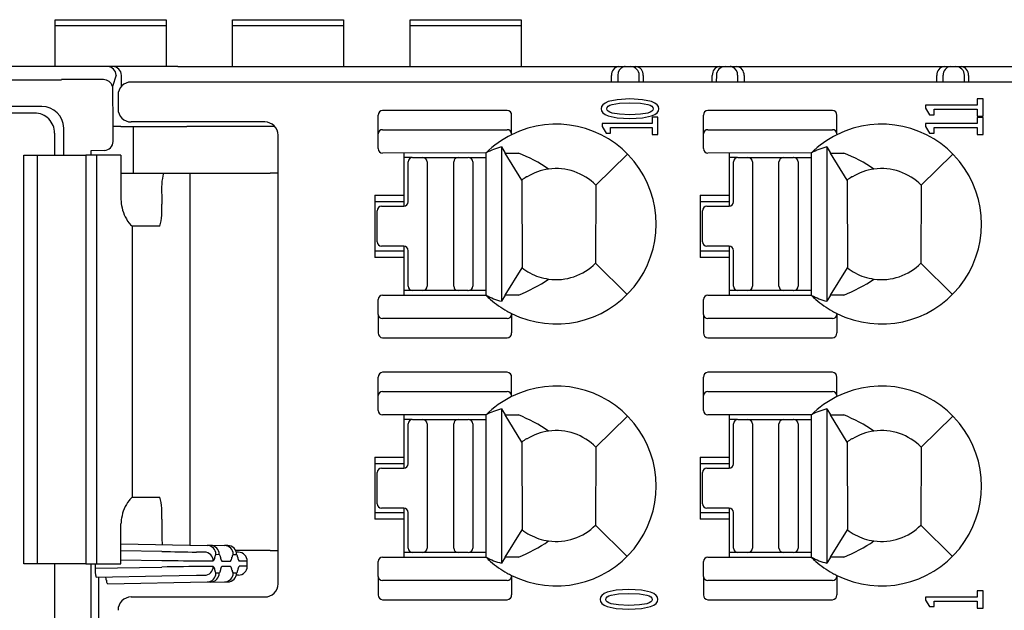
# Model space of a CAD drawing. Header units: millimetres. Extents: x 0 to 427, y 0 to 299.
# Tile 5 of 36: x 116 to 139, y 64 to 77. Entities that reach past the tile are written whole.
import ezdxf

# ---------------------------------------------------------------- set-up
doc = ezdxf.new("R2010")
doc.units = ezdxf.units.MM
doc.header["$LTSCALE"] = 23.1
doc.header["$MEASUREMENT"] = 0
doc.layers.add('Layer0000', color=7, linetype='Continuous', lineweight=25)
doc.layers.add('LAYER_1', color=7, linetype='Continuous')

msp = doc.modelspace()

# ---------------------------------------------------------------- linework, layer by layer
at = {"layer": 'Layer0000', "color": 7, "linetype": 'Continuous', "lineweight": 25}
for p, q in [((117.284, 77.346), (117.284, 77.482)), ((117.284, 77.482), (119.784, 77.482)), ((119.784, 77.482), (119.784, 77.346)), ((121.284, 77.346), (121.284, 77.482)), ((121.284, 77.482), (123.784, 77.482)), ((123.784, 77.482), (123.784, 77.346)), ((125.284, 77.346), (125.284, 77.482)), ((125.284, 77.482), (127.784, 77.482)), ((127.784, 77.482), (127.784, 77.346)), ((117.284, 76.428), (117.284, 77.346)), ((119.784, 77.346), (117.284, 77.346)), ((119.784, 77.346), (119.784, 76.428)), ((121.284, 76.428), (121.284, 77.346)), ((123.784, 77.346), (121.284, 77.346)), ((123.784, 77.346), (123.784, 76.428)), ((125.284, 76.428), (125.284, 77.346)), ((127.784, 77.346), (125.284, 77.346)), ((127.784, 77.346), (127.784, 76.428)), ((117.349, 76.428), (99.464, 76.428)), ((118.462, 76.428), (117.349, 76.428)), ((118.582, 76.428), (118.462, 76.428)), ((120.047, 76.428), (118.582, 76.428)), ((120.047, 76.428), (120.446, 76.428)), ((120.446, 76.428), (129.989, 76.428)), ((129.989, 76.428), (130.132, 76.428)), ((130.132, 76.428), (130.248, 76.428)), ((130.248, 76.428), (130.369, 76.428)), ((130.369, 76.428), (130.411, 76.428)), ((130.411, 76.428), (132.218, 76.428)), ((132.218, 76.428), (132.261, 76.428)), ((132.261, 76.428), (132.381, 76.428)), ((132.381, 76.428), (132.498, 76.428)), ((132.498, 76.428), (132.64, 76.428)), ((132.64, 76.428), (137.319, 76.428)), ((137.319, 76.428), (137.451, 76.428)), ((137.451, 76.428), (137.589, 76.428)), ((137.578, 76.428), (137.699, 76.428)), ((137.699, 76.428), (137.741, 76.428)), ((137.741, 76.428), (139.548, 76.428)), ((95.684, 76.127), (117.428, 76.127)), ((118.373, 76.132), (117.426, 76.132)), ((117.426, 76.132), (117.428, 76.127)), ((118.659, 76.231), (118.575, 75.979)), ((118.784, 75.984), (118.782, 76.228)), ((129.82, 76.078), (129.821, 76.228)), ((129.965, 76.23), (129.964, 76.078)), ((130.447, 76.078), (130.445, 76.23)), ((130.536, 76.228), (130.538, 76.078)), ((132.092, 76.078), (132.093, 76.228)), ((132.184, 76.23), (132.183, 76.078)), ((132.665, 76.078), (132.664, 76.23)), ((132.808, 76.228), (132.809, 76.078)), ((137.15, 76.078), (137.151, 76.228)), ((137.294, 76.078), (137.295, 76.23)), ((137.777, 76.078), (137.775, 76.23)), ((137.866, 76.228), (137.868, 76.078)), ((118.575, 75.979), (118.589, 75.078)), ((189.848, 76.078), (119.002, 76.078)), ((118.702, 75.778), (118.702, 75.478)), ((116.983, 75.529), (95.632, 75.529)), ((127.471, 75.44), (124.663, 75.44)), ((134.801, 75.44), (131.993, 75.44)), ((116.823, 75.378), (115.997, 75.378)), ((124.563, 74.914), (124.563, 75.33)), ((127.571, 74.914), (127.571, 75.33)), ((131.893, 74.914), (131.893, 75.33)), ((134.901, 74.914), (134.901, 75.33)), ((117.483, 75.03), (117.483, 75.042)), ((117.483, 74.428), (117.483, 75.03)), ((118.762, 75.078), (118.589, 75.078)), ((118.589, 75.078), (118.589, 74.738)), ((118.762, 75.078), (118.788, 75.078)), ((118.788, 75.078), (120.252, 75.078)), ((122.008, 75.178), (119.002, 75.178)), ((119.041, 75.078), (119.041, 74.028)), ((122.231, 75.078), (120.252, 75.078)), ((124.663, 75.005), (127.471, 75.005)), ((131.993, 75.005), (134.801, 75.005)), ((117.273, 74.928), (117.273, 74.428)), ((122.308, 64.778), (122.308, 74.878)), ((124.563, 74.578), (124.563, 74.914)), ((127.571, 74.914), (127.571, 74.892)), ((131.893, 74.578), (131.893, 74.914)), ((134.901, 74.914), (134.901, 74.892)), ((127.34, 74.616), (127.425, 74.478)), ((127.34, 74.616), (127.34, 71.14)), ((134.67, 74.616), (134.755, 74.478)), ((134.67, 74.616), (134.67, 71.14)), ((116.583, 74.428), (116.733, 74.428)), ((116.583, 65.228), (116.583, 74.428)), ((116.733, 74.428), (116.882, 74.428)), ((116.883, 74.428), (117.363, 74.428)), ((116.883, 74.428), (116.883, 73.928)), ((117.363, 74.428), (117.975, 74.428)), ((118.218, 74.428), (117.975, 74.428)), ((117.975, 74.428), (117.975, 73.928)), ((118.089, 74.528), (118.088, 74.529)), ((118.088, 74.529), (118.088, 74.428)), ((118.397, 74.539), (118.089, 74.528)), ((118.756, 74.428), (118.218, 74.428)), ((118.218, 74.428), (118.218, 65.228)), ((118.769, 74.428), (118.756, 74.428)), ((118.769, 74.428), (118.769, 73.428)), ((126.996, 74.48), (124.663, 74.478)), ((125.14, 74.478), (125.14, 73.528)), ((125.326, 74.378), (125.14, 74.378)), ((125.34, 74.379), (125.565, 74.379)), ((125.565, 74.379), (126.365, 74.379)), ((126.365, 74.379), (126.595, 74.379)), ((126.595, 74.379), (126.588, 74.379)), ((126.614, 74.379), (126.995, 74.379)), ((127.425, 74.478), (127.723, 74.479)), ((127.802, 73.869), (127.425, 74.478)), ((129.469, 73.752), (130.184, 74.452)), ((134.326, 74.48), (131.993, 74.478)), ((132.47, 74.478), (132.47, 73.528)), ((132.656, 74.378), (132.47, 74.378)), ((132.67, 74.379), (132.895, 74.379)), ((132.895, 74.379), (133.695, 74.379)), ((133.695, 74.379), (133.925, 74.379)), ((133.925, 74.379), (133.918, 74.379)), ((133.944, 74.379), (134.325, 74.379)), ((134.755, 74.478), (135.053, 74.479)), ((135.132, 73.869), (134.755, 74.478)), ((136.799, 73.752), (137.514, 74.452)), ((125.24, 73.379), (125.24, 74.279)), ((125.665, 74.279), (125.665, 71.479)), ((126.265, 71.479), (126.265, 74.279)), ((126.695, 74.279), (126.695, 71.479)), ((126.994, 71.319), (126.994, 74.278)), ((132.57, 73.379), (132.57, 74.279)), ((132.995, 74.279), (132.995, 71.479)), ((133.595, 71.479), (133.595, 74.279)), ((134.025, 74.279), (134.025, 71.479)), ((134.324, 71.319), (134.324, 74.278)), ((116.883, 73.928), (116.883, 65.728)), ((117.975, 73.928), (117.975, 65.728)), ((118.769, 74.028), (119.725, 74.028)), ((119.725, 74.028), (120.319, 74.028)), ((120.319, 74.028), (122.131, 74.028)), ((120.319, 74.028), (120.319, 65.651)), ((122.308, 74.028), (122.131, 74.028)), ((127.919, 73.941), (127.905, 73.941)), ((135.249, 73.941), (135.235, 73.941)), ((127.804, 73.865), (127.806, 71.893)), ((129.469, 73.752), (129.464, 71.998)), ((135.134, 73.865), (135.136, 71.893)), ((136.799, 73.752), (136.794, 71.998)), ((119.687, 73.528), (119.687, 73.328)), ((124.49, 73.528), (124.49, 72.128)), ((124.49, 73.528), (125.14, 73.528)), ((125.14, 73.528), (125.14, 73.378)), ((131.82, 73.528), (131.82, 72.128)), ((131.82, 73.528), (132.47, 73.528)), ((132.47, 73.528), (132.47, 73.378)), ((125.14, 73.378), (124.49, 73.378)), ((124.64, 73.279), (125.14, 73.279)), ((125.14, 73.378), (125.14, 73.279)), ((132.47, 73.378), (131.82, 73.378)), ((131.97, 73.279), (132.47, 73.279)), ((132.47, 73.378), (132.47, 73.279)), ((124.54, 72.479), (124.54, 73.179)), ((131.87, 72.479), (131.87, 73.179)), ((119.024, 72.828), (119.024, 66.728)), ((119.024, 72.828), (119.029, 72.828)), ((119.648, 72.828), (119.029, 72.828)), ((125.14, 72.379), (124.64, 72.379)), ((125.14, 72.379), (125.14, 72.278)), ((132.47, 72.379), (131.97, 72.379)), ((132.47, 72.379), (132.47, 72.278)), ((124.49, 72.278), (125.14, 72.278)), ((125.14, 72.128), (124.49, 72.128)), ((125.14, 72.278), (125.14, 72.128)), ((125.14, 72.128), (125.14, 71.278)), ((125.24, 71.479), (125.24, 72.279)), ((131.82, 72.278), (132.47, 72.278)), ((132.47, 72.128), (131.82, 72.128)), ((132.47, 72.278), (132.47, 72.128)), ((132.47, 72.128), (132.47, 71.278)), ((132.57, 71.479), (132.57, 72.279)), ((127.425, 71.277), (127.805, 71.892)), ((129.464, 71.998), (130.174, 71.293)), ((134.755, 71.277), (135.135, 71.892)), ((136.794, 71.998), (137.504, 71.293)), ((126.694, 71.471), (126.694, 71.472)), ((134.024, 71.471), (134.024, 71.472)), ((124.663, 71.278), (126.996, 71.276)), ((125.34, 71.379), (125.14, 71.379)), ((125.565, 71.379), (125.34, 71.379)), ((126.365, 71.379), (125.565, 71.379)), ((126.595, 71.379), (126.365, 71.379)), ((126.994, 71.379), (126.614, 71.379)), ((127.425, 71.277), (127.34, 71.14)), ((127.723, 71.277), (127.425, 71.277)), ((131.993, 71.278), (134.326, 71.276)), ((132.67, 71.379), (132.47, 71.379)), ((132.895, 71.379), (132.67, 71.379)), ((133.695, 71.379), (132.895, 71.379)), ((133.925, 71.379), (133.695, 71.379)), ((134.324, 71.379), (133.944, 71.379)), ((134.755, 71.277), (134.67, 71.14)), ((135.053, 71.277), (134.755, 71.277)), ((124.563, 70.842), (124.563, 71.178)), ((131.893, 70.842), (131.893, 71.178)), ((124.563, 70.842), (124.563, 70.426)), ((127.571, 70.863), (127.571, 70.842)), ((127.571, 70.842), (127.571, 70.426)), ((131.893, 70.842), (131.893, 70.426)), ((134.901, 70.863), (134.901, 70.842)), ((134.901, 70.842), (134.901, 70.426)), ((127.471, 70.751), (124.663, 70.751)), ((134.801, 70.751), (131.993, 70.751)), ((124.663, 70.316), (127.471, 70.316)), ((131.993, 70.316), (134.801, 70.316)), ((127.471, 69.54), (124.663, 69.54)), ((134.801, 69.54), (131.993, 69.54)), ((124.563, 69.014), (124.563, 69.43)), ((127.571, 69.014), (127.571, 69.43)), ((131.893, 69.014), (131.893, 69.43)), ((134.901, 69.014), (134.901, 69.43)), ((124.563, 68.678), (124.563, 69.014)), ((124.663, 69.105), (127.471, 69.105)), ((127.571, 69.014), (127.571, 68.992)), ((131.893, 68.678), (131.893, 69.014)), ((131.993, 69.105), (134.801, 69.105)), ((134.901, 69.014), (134.901, 68.992)), ((126.996, 68.58), (124.663, 68.578)), ((125.14, 68.578), (125.14, 67.628)), ((127.34, 68.716), (127.425, 68.578)), ((127.34, 68.716), (127.34, 65.24)), ((127.425, 68.578), (127.723, 68.579)), ((127.802, 67.969), (127.425, 68.578)), ((129.469, 67.852), (130.184, 68.552)), ((134.326, 68.58), (131.993, 68.578)), ((132.47, 68.578), (132.47, 67.628)), ((134.67, 68.716), (134.755, 68.578)), ((134.67, 68.716), (134.67, 65.24)), ((134.755, 68.578), (135.053, 68.579)), ((135.132, 67.969), (134.755, 68.578)), ((136.799, 67.852), (137.514, 68.552)), ((125.326, 68.478), (125.14, 68.478)), ((125.24, 67.479), (125.24, 68.379)), ((125.34, 68.479), (125.565, 68.479)), ((125.565, 68.479), (126.365, 68.479)), ((125.665, 68.379), (125.665, 65.579)), ((126.265, 65.579), (126.265, 68.379)), ((126.365, 68.479), (126.595, 68.479)), ((126.595, 68.479), (126.588, 68.479)), ((126.614, 68.479), (126.995, 68.479)), ((126.695, 68.379), (126.695, 65.579)), ((126.994, 65.419), (126.994, 68.378)), ((132.656, 68.478), (132.47, 68.478)), ((132.57, 67.479), (132.57, 68.379)), ((132.67, 68.479), (132.895, 68.479)), ((132.895, 68.479), (133.695, 68.479)), ((132.995, 68.379), (132.995, 65.579)), ((133.595, 65.579), (133.595, 68.379)), ((133.695, 68.479), (133.925, 68.479)), ((133.925, 68.479), (133.918, 68.479)), ((133.944, 68.479), (134.325, 68.479)), ((134.025, 68.379), (134.025, 65.579)), ((134.324, 65.419), (134.324, 68.378)), ((127.804, 67.965), (127.806, 65.993)), ((127.919, 68.041), (127.905, 68.041)), ((135.134, 67.965), (135.136, 65.993)), ((135.249, 68.041), (135.235, 68.041)), ((129.469, 67.852), (129.464, 66.098)), ((136.799, 67.852), (136.794, 66.098)), ((124.49, 67.628), (124.49, 66.228)), ((124.49, 67.628), (125.14, 67.628)), ((125.14, 67.478), (124.49, 67.478)), ((125.14, 67.628), (125.14, 67.478)), ((125.14, 67.478), (125.14, 67.379)), ((131.82, 67.628), (131.82, 66.228)), ((131.82, 67.628), (132.47, 67.628)), ((132.47, 67.478), (131.82, 67.478)), ((132.47, 67.628), (132.47, 67.478)), ((132.47, 67.478), (132.47, 67.379)), ((124.54, 66.579), (124.54, 67.279)), ((124.64, 67.379), (125.14, 67.379)), ((131.87, 66.579), (131.87, 67.279)), ((131.97, 67.379), (132.47, 67.379)), ((119.024, 66.728), (119.029, 66.728)), ((119.029, 66.728), (119.648, 66.728)), ((124.49, 66.378), (125.14, 66.378)), ((125.14, 66.479), (124.64, 66.479)), ((125.14, 66.479), (125.14, 66.378)), ((125.14, 66.378), (125.14, 66.228)), ((125.24, 65.579), (125.24, 66.379)), ((131.82, 66.378), (132.47, 66.378)), ((132.47, 66.479), (131.97, 66.479)), ((132.47, 66.479), (132.47, 66.378)), ((132.47, 66.378), (132.47, 66.228)), ((132.57, 65.579), (132.57, 66.379)), ((118.769, 65.228), (118.769, 66.128)), ((119.687, 66.228), (119.687, 66.028)), ((125.14, 66.228), (124.49, 66.228)), ((125.14, 66.228), (125.14, 65.378)), ((132.47, 66.228), (131.82, 66.228)), ((132.47, 66.228), (132.47, 65.378)), ((127.425, 65.377), (127.805, 65.992)), ((129.464, 66.098), (130.174, 65.393)), ((134.755, 65.377), (135.135, 65.992)), ((136.794, 66.098), (137.504, 65.393)), ((116.883, 65.728), (116.883, 65.228)), ((117.975, 65.728), (117.975, 65.228)), ((118.769, 65.672), (120.712, 65.639)), ((119.689, 65.502), (118.769, 65.518)), ((120.652, 65.489), (120.473, 65.489)), ((120.787, 65.638), (120.712, 65.639)), ((120.787, 65.643), (121.101, 65.637)), ((121.176, 65.637), (121.101, 65.637)), ((122.131, 65.528), (121.356, 65.528)), ((121.416, 65.486), (121.375, 65.487)), ((122.131, 65.528), (122.308, 65.528)), ((125.34, 65.479), (125.14, 65.479)), ((125.565, 65.479), (125.34, 65.479)), ((126.365, 65.479), (125.565, 65.479)), ((126.595, 65.479), (126.365, 65.479)), ((126.994, 65.479), (126.614, 65.479)), ((126.694, 65.571), (126.694, 65.572)), ((132.67, 65.479), (132.47, 65.479)), ((132.895, 65.479), (132.67, 65.479)), ((133.695, 65.479), (132.895, 65.479)), ((133.925, 65.479), (133.695, 65.479)), ((134.324, 65.479), (133.944, 65.479)), ((134.024, 65.571), (134.024, 65.572)), ((116.733, 65.228), (116.583, 65.228)), ((116.882, 65.228), (116.733, 65.228)), ((117.363, 65.228), (116.882, 65.228)), ((117.273, 65.228), (117.273, 61.428)), ((117.975, 65.228), (117.363, 65.228)), ((117.975, 65.228), (118.218, 65.228)), ((118.088, 65.228), (118.088, 61.428)), ((118.189, 65.228), (118.189, 65.127)), ((118.218, 65.228), (118.756, 65.228)), ((118.756, 65.228), (118.769, 65.228)), ((118.769, 65.318), (119.689, 65.302)), ((120.67, 65.289), (120.848, 65.289)), ((120.909, 65.439), (120.983, 65.438)), ((121.044, 65.288), (121.237, 65.288)), ((121.297, 65.437), (121.372, 65.437)), ((121.613, 65.286), (121.433, 65.287)), ((121.613, 65.169), (121.613, 65.286)), ((124.563, 64.942), (124.563, 65.278)), ((124.663, 65.378), (126.996, 65.376)), ((127.425, 65.377), (127.34, 65.24)), ((127.723, 65.377), (127.425, 65.377)), ((131.893, 64.942), (131.893, 65.278)), ((131.993, 65.378), (134.326, 65.376)), ((134.755, 65.377), (134.67, 65.24)), ((135.053, 65.377), (134.755, 65.377)), ((118.189, 65.127), (119.689, 65.153)), ((120.848, 65.167), (120.67, 65.166)), ((120.983, 65.017), (120.909, 65.017)), ((121.237, 65.168), (121.044, 65.167)), ((121.372, 65.018), (121.297, 65.018)), ((121.613, 65.169), (121.433, 65.169)), ((118.207, 64.927), (119.689, 64.953)), ((118.26, 64.928), (118.26, 61.428)), ((118.465, 64.778), (120.712, 64.817)), ((119.689, 64.953), (120.473, 64.966)), ((120.473, 64.966), (120.652, 64.967)), ((120.712, 64.817), (120.787, 64.817)), ((120.787, 64.813), (121.101, 64.818)), ((121.101, 64.818), (121.176, 64.818)), ((121.416, 64.969), (121.375, 64.969)), ((124.563, 64.942), (124.563, 64.526)), ((127.471, 64.851), (124.663, 64.851)), ((127.571, 64.963), (127.571, 64.942)), ((127.571, 64.942), (127.571, 64.526)), ((131.893, 64.942), (131.893, 64.526)), ((134.801, 64.851), (131.993, 64.851)), ((134.901, 64.963), (134.901, 64.942)), ((134.901, 64.942), (134.901, 64.526)), ((119.002, 64.478), (122.008, 64.478)), ((124.663, 64.416), (127.471, 64.416)), ((131.993, 64.416), (134.801, 64.416))]:
    msp.add_line(p, q, dxfattribs=at)
for centre, radius, start, end in [((118.457, 76.226), 0.202, 1.61, 88.6143), ((118.576, 76.222), 0.206, 1.6816, 88.1008), ((130.007, 76.243), 0.186, 95.4833, 184.5927), ((130.161, 76.238), 0.196, 110.3597, 182.5526), ((130.132, 76.288), 0.14, 90.2761, 106.5192), ((130.247, 76.229), 0.198, 0.0529, 89.5565), ((130.351, 76.243), 0.186, 355.4072, 84.5166), ((132.278, 76.243), 0.186, 95.4842, 184.5927), ((132.383, 76.229), 0.198, 90.4435, 179.9471), ((132.497, 76.288), 0.14, 73.4808, 89.7239), ((132.468, 76.238), 0.196, 357.4474, 69.6403), ((132.622, 76.243), 0.186, 355.4073, 84.5159), ((137.337, 76.243), 0.186, 95.4841, 184.5927), ((137.483, 76.242), 0.188, 98.9389, 183.7637), ((137.577, 76.229), 0.198, 0.0529, 89.5565), ((137.681, 76.243), 0.186, 355.4073, 84.5158), ((118.378, 75.929), 0.203, 14.2115, 91.3795), ((119.002, 75.778), 0.3, 90.0143, 179.9103), ((116.983, 75.03), 0.499, 1.3538, 90.0404), ((119.002, 75.478), 0.3, 180, 269.6317), ((124.668, 75.334), 0.105, 92.8781, 182.6522), ((127.466, 75.334), 0.105, 357.5855, 87.1293), ((131.998, 75.334), 0.105, 92.8781, 182.6522), ((134.796, 75.334), 0.105, 357.5855, 87.1293), ((116.823, 74.928), 0.45, 45.0037, 89.9971), ((116.824, 74.928), 0.45, 359.9846, 45.0145), ((122.008, 74.878), 0.3, 0, 90), ((124.658, 74.909), 0.0957, 87.3682, 177.1008), ((127.476, 74.909), 0.0957, 2.8992, 92.6318), ((128.576, 72.878), 2.251, 243.496, 116.5066), ((131.988, 74.909), 0.0957, 87.3682, 177.1008), ((134.806, 74.909), 0.0957, 2.8992, 92.6318), ((135.906, 72.878), 2.251, 243.496, 116.5066), ((128.574, 72.873), 2.255, 116.4152, 134.4365), ((135.904, 72.873), 2.255, 116.4152, 134.4365), ((118.39, 74.738), 0.2, 272.1221, 0.1038), ((124.663, 74.578), 0.1, 180, 270), ((127.753, 73.029), 1.639, 104.5895, 117.5145), ((131.993, 74.578), 0.1, 180, 270), ((135.083, 73.029), 1.639, 104.5895, 117.5145), ((116.882, 74.427), 0.000494, 26.9454, 109.502), ((125.34, 74.279), 0.1, 90, 180), ((125.565, 74.279), 0.1, 0, 90), ((126.365, 74.279), 0.1, 90, 180), ((126.595, 74.279), 0.1, 0, 90), ((126.431, 71.236), 3.491, 55.5897, 68.271), ((132.67, 74.279), 0.1, 90, 180), ((132.895, 74.279), 0.1, 0, 90), ((133.695, 74.279), 0.1, 90, 180), ((133.925, 74.279), 0.1, 0, 90), ((133.761, 71.236), 3.491, 55.5897, 68.271), ((128.576, 72.878), 1.25, 97.9308, 121.7025), ((128.576, 72.878), 1.25, 44.4046, 97.9308), ((135.906, 72.878), 1.25, 97.9308, 121.7025), ((135.906, 72.878), 1.25, 44.4046, 97.9308), ((121.328, 73.652), 1.646, 166.804, 184.3291), ((128.576, 72.878), 1.257, 122.2482, 128.0262), ((135.906, 72.878), 1.257, 122.2482, 128.0262), ((119.369, 73.428), 0.6, 180, 192.3919), ((119.647, 73.429), 0.873, 188.5504, 217.1135), ((118.045, 73.204), 1.646, 346.804, 4.3291), ((124.64, 73.179), 0.1, 90, 180), ((125.14, 73.379), 0.1, 270, 0), ((131.97, 73.179), 0.1, 90, 180), ((132.47, 73.379), 0.1, 270, 0), ((119.604, 73.498), 0.885, 222.3639, 229.0593), ((119.029, 72.834), 0.00658, 226.92, 267.9124), ((124.64, 72.479), 0.1, 180, 270), ((125.14, 72.279), 0.1, 0, 90), ((131.97, 72.479), 0.1, 180, 270), ((132.47, 72.279), 0.1, 0, 90), ((128.576, 72.878), 1.25, 231.9545, 241.6424), ((128.576, 72.878), 1.25, 262.069, 315.2375), ((135.906, 72.878), 1.25, 231.9545, 241.6424), ((135.906, 72.878), 1.25, 262.069, 315.2375), ((128.576, 72.878), 1.25, 241.6424, 262.069), ((135.906, 72.878), 1.25, 241.6424, 262.069), ((125.34, 71.479), 0.1, 180, 270), ((125.565, 71.479), 0.1, 270, 0), ((126.365, 71.479), 0.1, 180, 270), ((126.595, 71.479), 0.1, 270, 0), ((126.434, 74.515), 3.485, 291.7076, 304.4163), ((132.67, 71.479), 0.1, 180, 270), ((132.895, 71.479), 0.1, 270, 0), ((133.695, 71.479), 0.1, 180, 270), ((133.925, 71.479), 0.1, 270, 0), ((133.764, 74.515), 3.485, 291.7076, 304.4163), ((124.663, 71.178), 0.1, 90, 180), ((126.589, 71.318), 0.0604, 90.5429, 91.1935), ((126.803, 71.291), 0.193, 355.4485, 8.3508), ((128.574, 72.882), 2.254, 225.4868, 229.1091), ((127.74, 72.685), 1.596, 242.2936, 255.494), ((131.993, 71.178), 0.1, 90, 180), ((133.919, 71.318), 0.0604, 90.5429, 91.1935), ((134.133, 71.291), 0.193, 355.4485, 8.3508), ((135.904, 72.882), 2.254, 225.4868, 229.1091), ((135.07, 72.685), 1.596, 242.2936, 255.494), ((128.574, 72.882), 2.254, 229.1091, 240.6981), ((135.904, 72.882), 2.254, 229.1091, 240.6981), ((124.658, 70.847), 0.0957, 182.8992, 272.6318), ((128.574, 72.882), 2.254, 240.6981, 243.5741), ((127.476, 70.847), 0.0957, 267.3682, 357.1008), ((131.988, 70.847), 0.0957, 182.8992, 272.6318), ((135.904, 72.882), 2.254, 240.6981, 243.5741), ((134.806, 70.847), 0.0957, 267.3682, 357.1008), ((124.668, 70.421), 0.105, 177.3478, 267.1221), ((127.466, 70.421), 0.105, 272.8707, 2.4145), ((131.998, 70.421), 0.105, 177.3478, 267.1221), ((134.796, 70.421), 0.105, 272.8707, 2.4145), ((124.668, 69.434), 0.105, 92.8781, 182.6522), ((127.466, 69.434), 0.105, 357.5855, 87.1293), ((131.998, 69.434), 0.105, 92.8781, 182.6522), ((134.796, 69.434), 0.105, 357.5855, 87.1293), ((128.576, 66.978), 2.251, 243.496, 116.5066), ((135.906, 66.978), 2.251, 243.496, 116.5066), ((124.658, 69.009), 0.0957, 87.3682, 177.1008), ((127.476, 69.009), 0.0957, 2.8992, 92.6318), ((131.988, 69.009), 0.0957, 87.3682, 177.1008), ((134.806, 69.009), 0.0957, 2.8992, 92.6318), ((128.574, 66.973), 2.255, 116.4152, 134.4365), ((135.904, 66.973), 2.255, 116.4152, 134.4365), ((124.663, 68.678), 0.1, 180, 270), ((127.753, 67.129), 1.639, 104.5895, 117.5145), ((126.431, 65.336), 3.491, 55.5897, 68.271), ((131.993, 68.678), 0.1, 180, 270), ((135.083, 67.129), 1.639, 104.5895, 117.5145), ((133.761, 65.336), 3.491, 55.5897, 68.271), ((125.34, 68.379), 0.1, 90, 180), ((125.565, 68.379), 0.1, 0, 90), ((126.365, 68.379), 0.1, 90, 180), ((126.595, 68.379), 0.1, 0, 90), ((132.67, 68.379), 0.1, 90, 180), ((132.895, 68.379), 0.1, 0, 90), ((133.695, 68.379), 0.1, 90, 180), ((133.925, 68.379), 0.1, 0, 90), ((128.576, 66.978), 1.25, 97.9308, 121.7025), ((128.576, 66.978), 1.25, 44.4046, 97.9308), ((135.906, 66.978), 1.25, 97.9308, 121.7025), ((135.906, 66.978), 1.25, 44.4046, 97.9308), ((128.576, 66.978), 1.257, 122.2482, 128.0262), ((135.906, 66.978), 1.257, 122.2482, 128.0262), ((125.14, 67.479), 0.1, 270, 0), ((132.47, 67.479), 0.1, 270, 0), ((124.64, 67.279), 0.1, 90, 180), ((131.97, 67.279), 0.1, 90, 180), ((119.648, 66.126), 0.875, 142.9012, 171.4758), ((119.604, 66.058), 0.885, 130.9416, 137.6365), ((119.029, 66.721), 0.00658, 92.0822, 133.0824), ((118.045, 66.352), 1.646, 355.6709, 13.196), ((124.64, 66.579), 0.1, 180, 270), ((131.97, 66.579), 0.1, 180, 270), ((125.14, 66.379), 0.1, 0, 90), ((132.47, 66.379), 0.1, 0, 90), ((119.369, 66.128), 0.6, 167.7053, 180.0026), ((124.334, 66.002), 4.648, 179.6848, 184.2691), ((128.576, 66.978), 1.25, 231.9545, 241.6424), ((128.576, 66.978), 1.25, 262.069, 315.2375), ((135.906, 66.978), 1.25, 231.9545, 241.6424), ((135.906, 66.978), 1.25, 262.069, 315.2375), ((126.434, 68.615), 3.485, 291.7076, 304.4163), ((128.576, 66.978), 1.25, 241.6424, 262.069), ((133.764, 68.615), 3.485, 291.7076, 304.4163), ((135.906, 66.978), 1.25, 241.6424, 262.069), ((124.73, 344.039), 278.582, 268.96317, 269.1246), ((120.648, 65.289), 0.2, 359.9563, 88.9539), ((120.709, 65.439), 0.2, 359.9563, 88.9539), ((120.784, 65.439), 0.2, 359.9563, 88.9539), ((121.098, 65.438), 0.2, 359.9563, 88.9539), ((121.173, 65.437), 0.2, 359.9563, 88.9539), ((121.413, 65.286), 0.2, 0.0432, 89.0435), ((125.34, 65.579), 0.1, 180, 270), ((125.565, 65.579), 0.1, 270, 0), ((126.365, 65.579), 0.1, 180, 270), ((126.589, 65.418), 0.0604, 90.5429, 91.1935), ((126.595, 65.579), 0.1, 270, 0), ((132.67, 65.579), 0.1, 180, 270), ((132.895, 65.579), 0.1, 270, 0), ((133.695, 65.579), 0.1, 180, 270), ((133.919, 65.418), 0.0604, 90.5429, 91.1935), ((133.925, 65.579), 0.1, 270, 0), ((116.882, 65.228), 0.000494, 250.501, 333.0516), ((125.989, 500.477), 435.22, 269.17051, 269.29966), ((120.768, 65.37), 0.114, 314.8015, 1.3586), ((120.972, 65.375), 0.09, 134.81, 181.3504), ((120.92, 65.374), 0.0905, 358.7086, 45.0325), ((121.125, 65.37), 0.115, 178.7009, 225.0402), ((121.156, 65.369), 0.114, 314.8022, 1.3582), ((121.361, 65.374), 0.0899, 134.8102, 181.3501), ((121.308, 65.373), 0.0905, 358.7086, 45.0324), ((121.514, 65.368), 0.115, 178.7009, 225.0402), ((124.663, 65.278), 0.1, 90, 180), ((126.803, 65.391), 0.193, 355.4485, 8.3508), ((128.574, 66.982), 2.254, 225.4868, 229.1091), ((127.74, 66.785), 1.596, 242.2936, 255.494), ((128.574, 66.982), 2.254, 229.1091, 240.6981), ((131.993, 65.278), 0.1, 90, 180), ((134.133, 65.391), 0.193, 355.4485, 8.3508), ((135.904, 66.982), 2.254, 225.4868, 229.1091), ((135.07, 66.785), 1.596, 242.2936, 255.494), ((135.904, 66.982), 2.254, 229.1091, 240.6981), ((118.771, 65.077), 0.584, 175.1231, 194.899), ((125.977, -369.169), 434.368, 90.70014, 90.82955), ((120.648, 65.167), 0.2, 271.0461, 0.0437), ((120.709, 65.017), 0.2, 271.0461, 0.0437), ((120.784, 65.017), 0.2, 271.0461, 0.0437), ((120.768, 65.086), 0.114, 358.6419, 45.1978), ((120.972, 65.081), 0.09, 178.6497, 225.1898), ((120.92, 65.081), 0.0905, 314.9674, 1.2916), ((121.125, 65.086), 0.115, 134.9596, 181.2993), ((121.098, 65.018), 0.2, 271.0461, 0.0437), ((121.173, 65.018), 0.2, 271.0461, 0.0437), ((121.156, 65.087), 0.114, 358.642, 45.1976), ((121.361, 65.082), 0.0899, 178.6497, 225.1899), ((121.308, 65.082), 0.0905, 314.9673, 1.2916), ((121.514, 65.087), 0.115, 134.9596, 181.2993), ((121.413, 65.169), 0.2, 270.9565, 359.9568), ((128.574, 66.982), 2.254, 240.6981, 243.5741), ((135.904, 66.982), 2.254, 240.6981, 243.5741), ((118.327, 64.857), 0.113, 357.8166, 38.7824), ((118.553, 64.849), 0.113, 177.8167, 218.7823), ((118.786, 64.787), 0.00921, 202.851, 259.0962), ((124.658, 64.947), 0.0957, 182.8992, 272.6318), ((127.476, 64.947), 0.0957, 267.3682, 357.1008), ((131.988, 64.947), 0.0957, 182.8992, 272.6318), ((134.806, 64.947), 0.0957, 267.3682, 357.1008), ((122.008, 64.778), 0.3, 270, 0), ((119.002, 64.178), 0.3, 90.0092, 179.9104), ((124.668, 64.521), 0.105, 177.3478, 267.1221), ((127.466, 64.521), 0.105, 272.8707, 2.4145), ((131.998, 64.521), 0.105, 177.3478, 267.1221), ((134.796, 64.521), 0.105, 272.8707, 2.4145)]:
    msp.add_arc(centre, radius, start, end, dxfattribs=at)
for points in [[(126.994, 74.278), (126.994, 74.346), (126.996, 74.415), (126.996, 74.483)], [(134.324, 74.278), (134.324, 74.346), (134.326, 74.415), (134.326, 74.483)], [(126.994, 68.378), (126.994, 68.446), (126.996, 68.515), (126.996, 68.583)], [(134.324, 68.378), (134.324, 68.446), (134.326, 68.515), (134.326, 68.583)]]:
    msp.add_open_spline(points, degree=3, dxfattribs=at)
at = {"layer": 'LAYER_1'}
for points in [[(130.888, 75.477), (130.878, 75.525), (130.847, 75.568), (130.796, 75.605), (130.725, 75.637), (130.521, 75.681), (130.235, 75.697), (129.95, 75.681), (129.748, 75.637), (129.678, 75.605), (129.628, 75.568), (129.598, 75.525), (129.588, 75.477), (129.598, 75.428), (129.628, 75.385), (129.678, 75.347), (129.748, 75.315), (129.949, 75.271), (130.235, 75.255), (130.521, 75.271), (130.725, 75.315), (130.796, 75.347), (130.847, 75.385), (130.878, 75.428), (130.888, 75.477)], [(138.194, 75.31), (138.194, 75.697), (138.059, 75.697), (138.059, 75.555), (136.894, 75.555), (136.894, 75.488), (136.986, 75.342), (137.089, 75.342), (137.089, 75.467), (138.059, 75.467), (138.059, 75.31), (138.194, 75.31)], [(130.763, 75.477), (130.756, 75.448), (130.733, 75.421), (130.693, 75.398), (130.637, 75.379), (130.473, 75.351), (130.235, 75.341), (129.999, 75.351), (129.837, 75.379), (129.783, 75.398), (129.744, 75.421), (129.722, 75.448), (129.715, 75.477), (129.722, 75.505), (129.744, 75.531), (129.783, 75.554), (129.837, 75.574), (129.999, 75.601), (130.235, 75.611), (130.473, 75.601), (130.637, 75.574), (130.693, 75.554), (130.733, 75.531), (130.756, 75.505), (130.763, 75.477)], [(130.866, 74.897), (130.866, 75.285), (130.736, 75.285), (130.736, 75.143), (129.612, 75.143), (129.612, 75.076), (129.701, 74.929), (129.8, 74.929), (129.8, 75.054), (130.736, 75.054), (130.736, 74.897), (130.866, 74.897)], [(138.194, 74.897), (138.194, 75.283), (138.059, 75.283), (138.059, 75.142), (136.894, 75.142), (136.894, 75.074), (136.986, 74.928), (137.089, 74.928), (137.089, 75.053), (138.059, 75.053), (138.059, 74.897), (138.194, 74.897)], [(130.865, 64.424), (130.855, 64.472), (130.824, 64.515), (130.773, 64.553), (130.702, 64.585), (130.497, 64.629), (130.211, 64.645), (129.927, 64.629), (129.725, 64.585), (129.655, 64.553), (129.605, 64.515), (129.575, 64.472), (129.565, 64.424), (129.575, 64.376), (129.604, 64.332), (129.654, 64.294), (129.724, 64.262), (129.926, 64.218), (130.211, 64.203), (130.497, 64.218), (130.702, 64.262), (130.773, 64.294), (130.824, 64.332), (130.855, 64.376), (130.865, 64.424)], [(138.193, 64.229), (138.193, 64.615), (138.059, 64.615), (138.059, 64.473), (136.893, 64.473), (136.893, 64.406), (136.986, 64.26), (137.088, 64.26), (137.088, 64.385), (138.059, 64.385), (138.059, 64.229), (138.193, 64.229)], [(130.74, 64.424), (130.732, 64.395), (130.709, 64.369), (130.67, 64.345), (130.614, 64.326), (130.45, 64.298), (130.211, 64.289), (129.976, 64.298), (129.814, 64.326), (129.759, 64.345), (129.721, 64.369), (129.699, 64.395), (129.691, 64.424), (129.699, 64.453), (129.721, 64.479), (129.759, 64.502), (129.814, 64.521), (129.976, 64.549), (130.211, 64.558), (130.45, 64.549), (130.614, 64.521), (130.67, 64.502), (130.709, 64.479), (130.732, 64.453), (130.74, 64.424)]]:
    msp.add_lwpolyline(points, close=True, dxfattribs=at)

doc.saveas('drawing.dxf')
